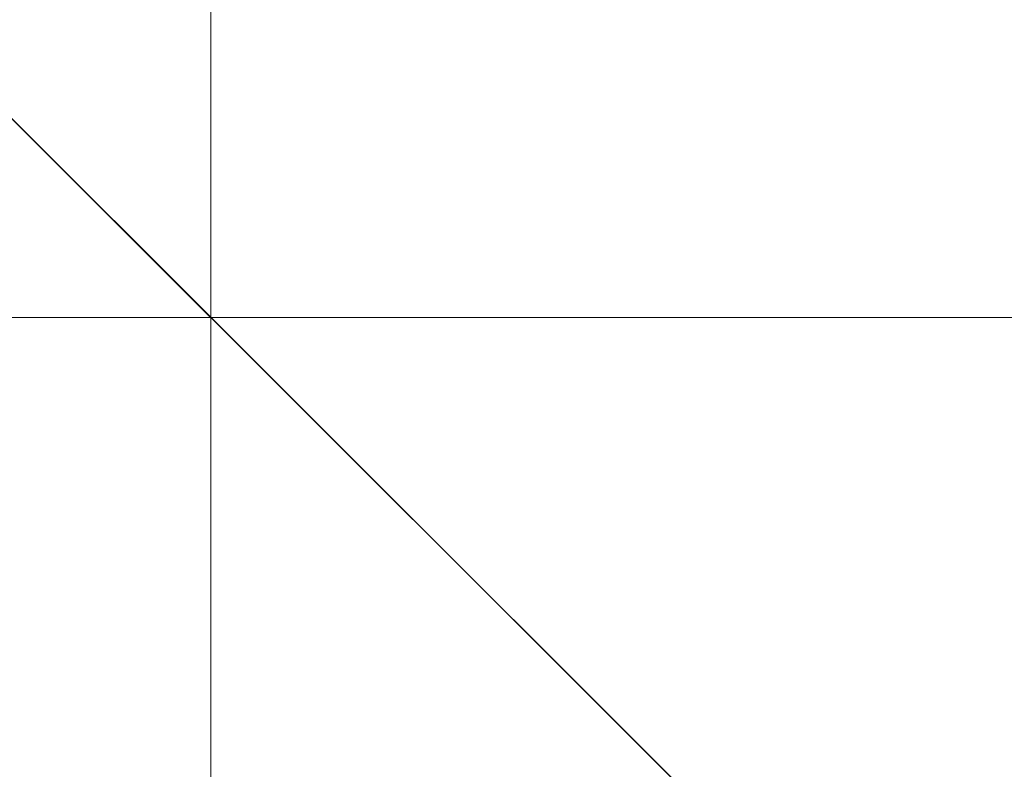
# Model space of a CAD drawing. Header units: millimetres. Extents: x -2623 to 24971, y -2398 to 10503.
# Tile 248 of 256: x 1554 to 1798, y 638 to 824. Entities that reach past the tile are written whole.
import ezdxf

# ---------------------------------------------------------------- set-up
doc = ezdxf.new("R2010")
doc.units = ezdxf.units.MM
for name, color, linetype, lineweight in [('Top Dimensions', 4, 'Continuous', 5), ('Top Dimensions @ 0.01', 4, 'Continuous', 5), ('Top Dimensions @ 0.1', 4, 'Continuous', 5), ('Top Dimensions @ 0.125', 4, 'Continuous', 5), ('Top Dimensions @ 0.25', 4, 'Continuous', 5), ('Top Dimensions @ 0.5', 4, 'Continuous', 5), ('Top Dimensions @ 1 (1)', 4, 'Continuous', 5), ('Top Dimensions @ 1 (2)', 4, 'Continuous', 5), ('Top Dimensions @ 10', 4, 'Continuous', 5), ('Top Dimensions @ 100', 4, 'Continuous', 5), ('Top Dimensions @ 12', 4, 'Continuous', 5), ('Top Dimensions @ 128', 4, 'Continuous', 5), ('Top Dimensions @ 1536', 4, 'Continuous', 5), ('Top Dimensions @ 16 (1)', 4, 'Continuous', 5), ('Top Dimensions @ 16 (2)', 4, 'Continuous', 5), ('Top Dimensions @ 192', 4, 'Continuous', 5), ('Top Dimensions @ 2 (1)', 4, 'Continuous', 5), ('Top Dimensions @ 2 (2)', 4, 'Continuous', 5), ('Top Dimensions @ 20', 4, 'Continuous', 5), ('Top Dimensions @ 24', 4, 'Continuous', 5), ('Top Dimensions @ 30', 4, 'Continuous', 5), ('Top Dimensions @ 32', 4, 'Continuous', 5), ('Top Dimensions @ 384', 4, 'Continuous', 5), ('Top Dimensions @ 4 (1)', 4, 'Continuous', 5), ('Top Dimensions @ 4 (2)', 4, 'Continuous', 5), ('Top Dimensions @ 40', 4, 'Continuous', 5), ('Top Dimensions @ 48', 4, 'Continuous', 5), ('Top Dimensions @ 5', 4, 'Continuous', 5), ('Top Dimensions @ 50', 4, 'Continuous', 5), ('Top Dimensions @ 64', 4, 'Continuous', 5), ('Top Dimensions @ 768', 4, 'Continuous', 5), ('Top Dimensions @ 8 (1)', 4, 'Continuous', 5), ('Top Dimensions @ 8 (2)', 4, 'Continuous', 5), ('Top Dimensions @ 96', 4, 'Continuous', 5)]:
    doc.layers.add(name, color=color, linetype=linetype, lineweight=lineweight)
doc.styles.add('Arial-1.500', font='txt', dxfattribs={"height": 1.5})
doc.dimstyles.new('Dim-Style 4', dxfattribs={"dimtxt": 0.18, "dimasz": 1, "dimexe": 0.5, "dimexo": 0, "dimgap": 1, "dimtad": 1, "dimdec": 0, "dimzin": 0, "dimdsep": 46, "dimtxsty": 'Arial-1.500', "dimblk": 'OBLIQUE', "dimcen": 0.09, "dimclrd": 4, "dimclre": 4, "dimclrt": 4, "dimadec": 0, "dimazin": 0, "dimtfac": 1, "dimtdec": 4, "dimtmove": 0, "dimatfit": 1, "dimfxl": 1, "dimfxlon": 1, "dimtolj": 1, "dimtzin": 0, "dimlwd": 5, "dimlwe": 5, "dimarcsym": 0})

# ---------------------------------------------------------------- blocks, each defined once
blk = doc.blocks.new('_Oblique')
at = {"color": 0, "linetype": 'ByBlock', "lineweight": -2}
blk.add_line((-0.5, -0.5), (0.5, 0.5), dxfattribs=at)
blk = doc.blocks.new('*D101')
at = {"layer": 'Defpoints', "color": 0}
for p in [(1500, 750), (1601.2, 750), (1500, 0)]:
    blk.add_point(p, dxfattribs=at)
at = {"layer": 'Top Dimensions', "color": 4, "linetype": 'Continuous', "lineweight": 5}
for p, q in [((1600.2, 750), (1601.7, 750)), ((1601.2, 0), (1601.2, 750)), ((1600.2, 0), (1601.7, 0))]:
    blk.add_line(p, q, dxfattribs=at)
at = {"layer": 'Top Dimensions', "color": 4, "lineweight": 5}
for p, rotation in [((1601.2, 750), 90), ((1601.2, 0), 270)]:
    blk.add_blockref('_Oblique', p, dxfattribs=dict(at, rotation=rotation))
at = {"layer": 'Top Dimensions', "color": 4, "insert": (1599.43, 375), "char_height": 1.5, "attachment_point": 5, "rotation": 90, "style": 'Arial-1.500'}
blk.add_mtext('\\A1;750', dxfattribs=at)
blk = doc.blocks.new('*D102')
at = {"layer": 'Defpoints', "color": 0}
for p in [(1500, 750), (1601.2, 750), (1500, 0)]:
    blk.add_point(p, dxfattribs=at)
at = {"layer": 'Top Dimensions', "color": 4, "linetype": 'Continuous', "lineweight": 5}
for p, q in [((1589.2, 750), (1607.2, 750)), ((1601.2, 0), (1601.2, 750)), ((1589.2, 0), (1607.2, 0))]:
    blk.add_line(p, q, dxfattribs=at)
at = {"layer": 'Top Dimensions', "color": 4, "lineweight": 5, "xscale": 12, "yscale": 12, "zscale": 12}
for p, rotation in [((1601.2, 750), 90), ((1601.2, 0), 270)]:
    blk.add_blockref('_Oblique', p, dxfattribs=dict(at, rotation=rotation))
at = {"layer": 'Top Dimensions', "color": 4, "insert": (1580.01, 375), "char_height": 18, "attachment_point": 5, "rotation": 90, "style": 'Arial-1.500'}
blk.add_mtext('\\A1;750', dxfattribs=at)
blk = doc.blocks.new('*D103')
at = {"layer": 'Defpoints', "color": 0}
for p in [(1500, 750), (1601.2, 750), (1500, 0)]:
    blk.add_point(p, dxfattribs=at)
at = {"layer": 'Top Dimensions', "color": 4, "linetype": 'Continuous', "lineweight": 5}
for p, q in [((1600.2, 750), (1601.7, 750)), ((1601.2, 0), (1601.2, 750)), ((1600.2, 0), (1601.7, 0))]:
    blk.add_line(p, q, dxfattribs=at)
at = {"layer": 'Top Dimensions', "color": 4, "lineweight": 5}
for p, rotation in [((1601.2, 750), 90), ((1601.2, 0), 270)]:
    blk.add_blockref('_Oblique', p, dxfattribs=dict(at, rotation=rotation))
at = {"layer": 'Top Dimensions', "color": 4, "insert": (1599.43, 375), "char_height": 1.5, "attachment_point": 5, "rotation": 90, "style": 'Arial-1.500'}
blk.add_mtext('\\A1;750', dxfattribs=at)
blk = doc.blocks.new('*D104')
at = {"layer": 'Defpoints', "color": 0}
for p in [(1500, 750), (1601.2, 750), (1500, 0)]:
    blk.add_point(p, dxfattribs=at)
at = {"layer": 'Top Dimensions', "color": 4, "linetype": 'Continuous', "lineweight": 5}
for p, q in [((1593.2, 750), (1605.2, 750)), ((1601.2, 0), (1601.2, 750)), ((1593.2, 0), (1605.2, 0))]:
    blk.add_line(p, q, dxfattribs=at)
at = {"layer": 'Top Dimensions', "color": 4, "lineweight": 5, "xscale": 8, "yscale": 8, "zscale": 8}
for p, rotation in [((1601.2, 750), 90), ((1601.2, 0), 270)]:
    blk.add_blockref('_Oblique', p, dxfattribs=dict(at, rotation=rotation))
at = {"layer": 'Top Dimensions', "color": 4, "insert": (1587.07, 375), "char_height": 12, "attachment_point": 5, "rotation": 90, "style": 'Arial-1.500'}
blk.add_mtext('\\A1;750', dxfattribs=at)
blk = doc.blocks.new('*D105')
at = {"layer": 'Defpoints', "color": 0}
for p in [(1500, 750), (1601.2, 750), (1500, 0)]:
    blk.add_point(p, dxfattribs=at)
at = {"layer": 'Top Dimensions', "color": 4, "linetype": 'Continuous', "lineweight": 5}
for p, q in [((1601.2, 750), (1601.2, 10415.28)), ((1500, 750), (2369.2, 750)), ((1601.2, 0), (1601.2, 750)), ((1500, 0), (2369.2, 0)), ((1601.2, 0), (1601.2, -1536))]:
    blk.add_line(p, q, dxfattribs=at)
at = {"layer": 'Top Dimensions', "color": 4, "lineweight": 5, "xscale": 1536, "yscale": 1536, "zscale": 1536}
for p, rotation in [((1601.2, 750), 270), ((1601.2, 0), 90)]:
    blk.add_blockref('_Oblique', p, dxfattribs=dict(at, rotation=rotation))
at = {"layer": 'Top Dimensions', "color": 4, "insert": (-1110.99, 7886.64), "char_height": 2304, "attachment_point": 5, "rotation": 90, "style": 'Arial-1.500'}
blk.add_mtext('\\A1;750', dxfattribs=at)
blk = doc.blocks.new('*D106')
at = {"layer": 'Defpoints', "color": 0}
for p in [(1500, 750), (1601.2, 750), (1500, 0)]:
    blk.add_point(p, dxfattribs=at)
at = {"layer": 'Top Dimensions', "color": 4, "linetype": 'Continuous', "lineweight": 5}
for p, q in [((1601.2, 750), (1601.2, 1958.16)), ((1500, 750), (1697.2, 750)), ((1601.2, 0), (1601.2, 750)), ((1500, 0), (1697.2, 0)), ((1601.2, 0), (1601.2, -192))]:
    blk.add_line(p, q, dxfattribs=at)
at = {"layer": 'Top Dimensions', "color": 4, "lineweight": 5, "xscale": 192, "yscale": 192, "zscale": 192}
for p, rotation in [((1601.2, 750), 270), ((1601.2, 0), 90)]:
    blk.add_blockref('_Oblique', p, dxfattribs=dict(at, rotation=rotation))
at = {"layer": 'Top Dimensions', "color": 4, "insert": (1262.18, 1642.08), "char_height": 288, "attachment_point": 5, "rotation": 90, "style": 'Arial-1.500'}
blk.add_mtext('\\A1;750', dxfattribs=at)
blk = doc.blocks.new('*D107')
at = {"layer": 'Defpoints', "color": 0}
for p in [(1500, 750), (1601.2, 750), (1500, 0)]:
    blk.add_point(p, dxfattribs=at)
at = {"layer": 'Top Dimensions', "color": 4, "linetype": 'Continuous', "lineweight": 5}
for p, q in [((1577.2, 750), (1613.2, 750)), ((1601.2, 0), (1601.2, 750)), ((1577.2, 0), (1613.2, 0))]:
    blk.add_line(p, q, dxfattribs=at)
at = {"layer": 'Top Dimensions', "color": 4, "lineweight": 5, "xscale": 24, "yscale": 24, "zscale": 24}
for p, rotation in [((1601.2, 750), 90), ((1601.2, 0), 270)]:
    blk.add_blockref('_Oblique', p, dxfattribs=dict(at, rotation=rotation))
at = {"layer": 'Top Dimensions', "color": 4, "insert": (1558.82, 375), "char_height": 36, "attachment_point": 5, "rotation": 90, "style": 'Arial-1.500'}
blk.add_mtext('\\A1;750', dxfattribs=at)
blk = doc.blocks.new('*D108')
at = {"layer": 'Defpoints', "color": 0}
for p in [(1500, 750), (1601.2, 750), (1500, 0)]:
    blk.add_point(p, dxfattribs=at)
at = {"layer": 'Top Dimensions', "color": 4, "linetype": 'Continuous', "lineweight": 5}
for p, q in [((1601.2, 750), (1601.2, 3166.32)), ((1500, 750), (1793.2, 750)), ((1601.2, 0), (1601.2, 750)), ((1500, 0), (1793.2, 0)), ((1601.2, 0), (1601.2, -384))]:
    blk.add_line(p, q, dxfattribs=at)
at = {"layer": 'Top Dimensions', "color": 4, "lineweight": 5, "xscale": 384, "yscale": 384, "zscale": 384}
for p, rotation in [((1601.2, 750), 270), ((1601.2, 0), 90)]:
    blk.add_blockref('_Oblique', p, dxfattribs=dict(at, rotation=rotation))
at = {"layer": 'Top Dimensions', "color": 4, "insert": (923.15, 2534.16), "char_height": 576, "attachment_point": 5, "rotation": 90, "style": 'Arial-1.500'}
blk.add_mtext('\\A1;750', dxfattribs=at)
blk = doc.blocks.new('*D109')
at = {"layer": 'Defpoints', "color": 0}
for p in [(1500, 750), (1601.2, 750), (1500, 0)]:
    blk.add_point(p, dxfattribs=at)
at = {"layer": 'Top Dimensions', "color": 4, "linetype": 'Continuous', "lineweight": 5}
for p, q in [((1553.2, 750), (1625.2, 750)), ((1601.2, 0), (1601.2, 750)), ((1553.2, 0), (1625.2, 0))]:
    blk.add_line(p, q, dxfattribs=at)
at = {"layer": 'Top Dimensions', "color": 4, "lineweight": 5, "xscale": 48, "yscale": 48, "zscale": 48}
for p, rotation in [((1601.2, 750), 90), ((1601.2, 0), 270)]:
    blk.add_blockref('_Oblique', p, dxfattribs=dict(at, rotation=rotation))
at = {"layer": 'Top Dimensions', "color": 4, "insert": (1516.44, 375), "char_height": 72, "attachment_point": 5, "rotation": 90, "style": 'Arial-1.500'}
blk.add_mtext('\\A1;750', dxfattribs=at)
blk = doc.blocks.new('*D110')
at = {"layer": 'Defpoints', "color": 0}
for p in [(1500, 750), (1601.2, 750), (1500, 0)]:
    blk.add_point(p, dxfattribs=at)
at = {"layer": 'Top Dimensions', "color": 4, "linetype": 'Continuous', "lineweight": 5}
for p, q in [((1601.2, 750), (1601.2, 5582.64)), ((1500, 750), (1985.2, 750)), ((1601.2, 0), (1601.2, 750)), ((1500, 0), (1985.2, 0)), ((1601.2, 0), (1601.2, -768))]:
    blk.add_line(p, q, dxfattribs=at)
at = {"layer": 'Top Dimensions', "color": 4, "lineweight": 5, "xscale": 768, "yscale": 768, "zscale": 768}
for p, rotation in [((1601.2, 750), 270), ((1601.2, 0), 90)]:
    blk.add_blockref('_Oblique', p, dxfattribs=dict(at, rotation=rotation))
at = {"layer": 'Top Dimensions', "color": 4, "insert": (245.1, 4318.32), "char_height": 1152, "attachment_point": 5, "rotation": 90, "style": 'Arial-1.500'}
blk.add_mtext('\\A1;750', dxfattribs=at)
blk = doc.blocks.new('*D111')
at = {"layer": 'Defpoints', "color": 0}
for p in [(1500, 750), (1601.2, 750), (1500, 0)]:
    blk.add_point(p, dxfattribs=at)
at = {"layer": 'Top Dimensions', "color": 4, "linetype": 'Continuous', "lineweight": 5}
for p, q in [((1505.2, 750), (1649.2, 750)), ((1601.2, 0), (1601.2, 750)), ((1505.2, 0), (1649.2, 0))]:
    blk.add_line(p, q, dxfattribs=at)
at = {"layer": 'Top Dimensions', "color": 4, "lineweight": 5, "xscale": 96, "yscale": 96, "zscale": 96}
for p, rotation in [((1601.2, 750), 90), ((1601.2, 0), 270)]:
    blk.add_blockref('_Oblique', p, dxfattribs=dict(at, rotation=rotation))
at = {"layer": 'Top Dimensions', "color": 4, "insert": (1431.69, 375), "char_height": 144, "attachment_point": 5, "rotation": 90, "style": 'Arial-1.500'}
blk.add_mtext('\\A1;750', dxfattribs=at)
blk = doc.blocks.new('*D112')
at = {"layer": 'Defpoints', "color": 0}
for p in [(1500, 750), (1601.2, 750), (1500, 0)]:
    blk.add_point(p, dxfattribs=at)
at = {"layer": 'Top Dimensions', "color": 4, "linetype": 'Continuous', "lineweight": 5}
for p, q in [((1601.19, 750), (1601.2, 750)), ((1601.2, 0), (1601.2, 750)), ((1601.19, 0), (1601.2, 0))]:
    blk.add_line(p, q, dxfattribs=at)
at = {"layer": 'Top Dimensions', "color": 4, "lineweight": 5, "xscale": 0.01, "yscale": 0.01, "zscale": 0.01}
for p, rotation in [((1601.2, 750), 90), ((1601.2, 0), 270)]:
    blk.add_blockref('_Oblique', p, dxfattribs=dict(at, rotation=rotation))
at = {"layer": 'Top Dimensions', "color": 4, "insert": (1601.18, 375), "char_height": 0.015, "attachment_point": 5, "rotation": 90, "style": 'Arial-1.500'}
blk.add_mtext('\\A1;750', dxfattribs=at)
blk = doc.blocks.new('*D113')
at = {"layer": 'Defpoints', "color": 0}
for p in [(1500, 750), (1601.2, 750), (1500, 0)]:
    blk.add_point(p, dxfattribs=at)
at = {"layer": 'Top Dimensions', "color": 4, "linetype": 'Continuous', "lineweight": 5}
for p, q in [((1601.1, 750), (1601.25, 750)), ((1601.2, 0), (1601.2, 750)), ((1601.1, 0), (1601.25, 0))]:
    blk.add_line(p, q, dxfattribs=at)
at = {"layer": 'Top Dimensions', "color": 4, "lineweight": 5, "xscale": 0.1, "yscale": 0.1, "zscale": 0.1}
for p, rotation in [((1601.2, 750), 90), ((1601.2, 0), 270)]:
    blk.add_blockref('_Oblique', p, dxfattribs=dict(at, rotation=rotation))
at = {"layer": 'Top Dimensions', "color": 4, "insert": (1601.02, 375), "char_height": 0.15, "attachment_point": 5, "rotation": 90, "style": 'Arial-1.500'}
blk.add_mtext('\\A1;750', dxfattribs=at)
blk = doc.blocks.new('*D114')
at = {"layer": 'Defpoints', "color": 0}
for p in [(1500, 750), (1601.2, 750), (1500, 0)]:
    blk.add_point(p, dxfattribs=at)
at = {"layer": 'Top Dimensions', "color": 4, "linetype": 'Continuous', "lineweight": 5}
for p, q in [((1591.2, 750), (1606.2, 750)), ((1601.2, 0), (1601.2, 750)), ((1591.2, 0), (1606.2, 0))]:
    blk.add_line(p, q, dxfattribs=at)
at = {"layer": 'Top Dimensions', "color": 4, "lineweight": 5, "xscale": 10, "yscale": 10, "zscale": 10}
for p, rotation in [((1601.2, 750), 90), ((1601.2, 0), 270)]:
    blk.add_blockref('_Oblique', p, dxfattribs=dict(at, rotation=rotation))
at = {"layer": 'Top Dimensions', "color": 4, "insert": (1583.54, 375), "char_height": 15, "attachment_point": 5, "rotation": 90, "style": 'Arial-1.500'}
blk.add_mtext('\\A1;750', dxfattribs=at)
blk = doc.blocks.new('*D115')
at = {"layer": 'Defpoints', "color": 0}
for p in [(1500, 750), (1601.2, 750), (1500, 0)]:
    blk.add_point(p, dxfattribs=at)
at = {"layer": 'Top Dimensions', "color": 4, "linetype": 'Continuous', "lineweight": 5}
for p, q in [((1501.2, 750), (1651.2, 750)), ((1601.2, 0), (1601.2, 750)), ((1501.2, 0), (1651.2, 0))]:
    blk.add_line(p, q, dxfattribs=at)
at = {"layer": 'Top Dimensions', "color": 4, "lineweight": 5, "xscale": 100, "yscale": 100, "zscale": 100}
for p, rotation in [((1601.2, 750), 90), ((1601.2, 0), 270)]:
    blk.add_blockref('_Oblique', p, dxfattribs=dict(at, rotation=rotation))
at = {"layer": 'Top Dimensions', "color": 4, "insert": (1424.62, 375), "char_height": 150, "attachment_point": 5, "rotation": 90, "style": 'Arial-1.500'}
blk.add_mtext('\\A1;750', dxfattribs=at)
blk = doc.blocks.new('*D116')
at = {"layer": 'Defpoints', "color": 0}
for p in [(1500, 750), (1601.2, 750), (1500, 0)]:
    blk.add_point(p, dxfattribs=at)
at = {"layer": 'Top Dimensions', "color": 4, "linetype": 'Continuous', "lineweight": 5}
for p, q in [((1585.2, 750), (1609.2, 750)), ((1601.2, 0), (1601.2, 750)), ((1585.2, 0), (1609.2, 0))]:
    blk.add_line(p, q, dxfattribs=at)
at = {"layer": 'Top Dimensions', "color": 4, "lineweight": 5, "xscale": 16, "yscale": 16, "zscale": 16}
for p, rotation in [((1601.2, 750), 90), ((1601.2, 0), 270)]:
    blk.add_blockref('_Oblique', p, dxfattribs=dict(at, rotation=rotation))
at = {"layer": 'Top Dimensions', "color": 4, "insert": (1572.95, 375), "char_height": 24, "attachment_point": 5, "rotation": 90, "style": 'Arial-1.500'}
blk.add_mtext('\\A1;750', dxfattribs=at)
blk = doc.blocks.new('*D117')
at = {"layer": 'Defpoints', "color": 0}
for p in [(1500, 750), (1601.2, 750), (1500, 0)]:
    blk.add_point(p, dxfattribs=at)
at = {"layer": 'Top Dimensions', "color": 4, "linetype": 'Continuous', "lineweight": 5}
for p, q in [((1599.2, 750), (1602.2, 750)), ((1601.2, 0), (1601.2, 750)), ((1599.2, 0), (1602.2, 0))]:
    blk.add_line(p, q, dxfattribs=at)
at = {"layer": 'Top Dimensions', "color": 4, "lineweight": 5, "xscale": 2, "yscale": 2, "zscale": 2}
for p, rotation in [((1601.2, 750), 90), ((1601.2, 0), 270)]:
    blk.add_blockref('_Oblique', p, dxfattribs=dict(at, rotation=rotation))
at = {"layer": 'Top Dimensions', "color": 4, "insert": (1597.67, 375), "char_height": 3, "attachment_point": 5, "rotation": 90, "style": 'Arial-1.500'}
blk.add_mtext('\\A1;750', dxfattribs=at)
blk = doc.blocks.new('*D118')
at = {"layer": 'Defpoints', "color": 0}
for p in [(1500, 750), (1601.2, 750), (1500, 0)]:
    blk.add_point(p, dxfattribs=at)
at = {"layer": 'Top Dimensions', "color": 4, "linetype": 'Continuous', "lineweight": 5}
for p, q in [((1581.2, 750), (1611.2, 750)), ((1601.2, 0), (1601.2, 750)), ((1581.2, 0), (1611.2, 0))]:
    blk.add_line(p, q, dxfattribs=at)
at = {"layer": 'Top Dimensions', "color": 4, "lineweight": 5, "xscale": 20, "yscale": 20, "zscale": 20}
for p, rotation in [((1601.2, 750), 90), ((1601.2, 0), 270)]:
    blk.add_blockref('_Oblique', p, dxfattribs=dict(at, rotation=rotation))
at = {"layer": 'Top Dimensions', "color": 4, "insert": (1565.88, 375), "char_height": 30, "attachment_point": 5, "rotation": 90, "style": 'Arial-1.500'}
blk.add_mtext('\\A1;750', dxfattribs=at)
blk = doc.blocks.new('*D119')
at = {"layer": 'Defpoints', "color": 0}
for p in [(1500, 750), (1601.2, 750), (1500, 0)]:
    blk.add_point(p, dxfattribs=at)
at = {"layer": 'Top Dimensions', "color": 4, "linetype": 'Continuous', "lineweight": 5}
for p, q in [((1571.2, 750), (1616.2, 750)), ((1601.2, 0), (1601.2, 750)), ((1571.2, 0), (1616.2, 0))]:
    blk.add_line(p, q, dxfattribs=at)
at = {"layer": 'Top Dimensions', "color": 4, "lineweight": 5, "xscale": 30, "yscale": 30, "zscale": 30}
for p, rotation in [((1601.2, 750), 90), ((1601.2, 0), 270)]:
    blk.add_blockref('_Oblique', p, dxfattribs=dict(at, rotation=rotation))
at = {"layer": 'Top Dimensions', "color": 4, "insert": (1548.23, 375), "char_height": 45, "attachment_point": 5, "rotation": 90, "style": 'Arial-1.500'}
blk.add_mtext('\\A1;750', dxfattribs=at)
blk = doc.blocks.new('*D120')
at = {"layer": 'Defpoints', "color": 0}
for p in [(1500, 750), (1601.2, 750), (1500, 0)]:
    blk.add_point(p, dxfattribs=at)
at = {"layer": 'Top Dimensions', "color": 4, "linetype": 'Continuous', "lineweight": 5}
for p, q in [((1597.2, 750), (1603.2, 750)), ((1601.2, 0), (1601.2, 750)), ((1597.2, 0), (1603.2, 0))]:
    blk.add_line(p, q, dxfattribs=at)
at = {"layer": 'Top Dimensions', "color": 4, "lineweight": 5, "xscale": 4, "yscale": 4, "zscale": 4}
for p, rotation in [((1601.2, 750), 90), ((1601.2, 0), 270)]:
    blk.add_blockref('_Oblique', p, dxfattribs=dict(at, rotation=rotation))
at = {"layer": 'Top Dimensions', "color": 4, "insert": (1594.14, 375), "char_height": 6, "attachment_point": 5, "rotation": 90, "style": 'Arial-1.500'}
blk.add_mtext('\\A1;750', dxfattribs=at)
blk = doc.blocks.new('*D121')
at = {"layer": 'Defpoints', "color": 0}
for p in [(1500, 750), (1601.2, 750), (1500, 0)]:
    blk.add_point(p, dxfattribs=at)
at = {"layer": 'Top Dimensions', "color": 4, "linetype": 'Continuous', "lineweight": 5}
for p, q in [((1561.2, 750), (1621.2, 750)), ((1601.2, 0), (1601.2, 750)), ((1561.2, 0), (1621.2, 0))]:
    blk.add_line(p, q, dxfattribs=at)
at = {"layer": 'Top Dimensions', "color": 4, "lineweight": 5, "xscale": 40, "yscale": 40, "zscale": 40}
for p, rotation in [((1601.2, 750), 90), ((1601.2, 0), 270)]:
    blk.add_blockref('_Oblique', p, dxfattribs=dict(at, rotation=rotation))
at = {"layer": 'Top Dimensions', "color": 4, "insert": (1530.57, 375), "char_height": 60, "attachment_point": 5, "rotation": 90, "style": 'Arial-1.500'}
blk.add_mtext('\\A1;750', dxfattribs=at)
blk = doc.blocks.new('*D122')
at = {"layer": 'Defpoints', "color": 0}
for p in [(1500, 750), (1601.2, 750), (1500, 0)]:
    blk.add_point(p, dxfattribs=at)
at = {"layer": 'Top Dimensions', "color": 4, "linetype": 'Continuous', "lineweight": 5}
for p, q in [((1596.2, 750), (1603.7, 750)), ((1601.2, 0), (1601.2, 750)), ((1596.2, 0), (1603.7, 0))]:
    blk.add_line(p, q, dxfattribs=at)
at = {"layer": 'Top Dimensions', "color": 4, "lineweight": 5, "xscale": 5, "yscale": 5, "zscale": 5}
for p, rotation in [((1601.2, 750), 90), ((1601.2, 0), 270)]:
    blk.add_blockref('_Oblique', p, dxfattribs=dict(at, rotation=rotation))
at = {"layer": 'Top Dimensions', "color": 4, "insert": (1592.37, 375), "char_height": 7.5, "attachment_point": 5, "rotation": 90, "style": 'Arial-1.500'}
blk.add_mtext('\\A1;750', dxfattribs=at)
blk = doc.blocks.new('*D123')
at = {"layer": 'Defpoints', "color": 0}
for p in [(1500, 750), (1601.2, 750), (1500, 0)]:
    blk.add_point(p, dxfattribs=at)
at = {"layer": 'Top Dimensions', "color": 4, "linetype": 'Continuous', "lineweight": 5}
for p, q in [((1551.2, 750), (1626.2, 750)), ((1601.2, 0), (1601.2, 750)), ((1551.2, 0), (1626.2, 0))]:
    blk.add_line(p, q, dxfattribs=at)
at = {"layer": 'Top Dimensions', "color": 4, "lineweight": 5, "xscale": 50, "yscale": 50, "zscale": 50}
for p, rotation in [((1601.2, 750), 90), ((1601.2, 0), 270)]:
    blk.add_blockref('_Oblique', p, dxfattribs=dict(at, rotation=rotation))
at = {"layer": 'Top Dimensions', "color": 4, "insert": (1512.91, 375), "char_height": 75, "attachment_point": 5, "rotation": 90, "style": 'Arial-1.500'}
blk.add_mtext('\\A1;750', dxfattribs=at)
blk = doc.blocks.new('*D124')
at = {"layer": 'Defpoints', "color": 0}
for p in [(1500, 750), (1601.2, 750), (1500, 0)]:
    blk.add_point(p, dxfattribs=at)
at = {"layer": 'Top Dimensions', "color": 4, "linetype": 'Continuous', "lineweight": 5}
for p, q in [((1593.2, 750), (1605.2, 750)), ((1601.2, 0), (1601.2, 750)), ((1593.2, 0), (1605.2, 0))]:
    blk.add_line(p, q, dxfattribs=at)
at = {"layer": 'Top Dimensions', "color": 4, "lineweight": 5, "xscale": 8, "yscale": 8, "zscale": 8}
for p, rotation in [((1601.2, 750), 90), ((1601.2, 0), 270)]:
    blk.add_blockref('_Oblique', p, dxfattribs=dict(at, rotation=rotation))
at = {"layer": 'Top Dimensions', "color": 4, "insert": (1587.07, 375), "char_height": 12, "attachment_point": 5, "rotation": 90, "style": 'Arial-1.500'}
blk.add_mtext('\\A1;750', dxfattribs=at)
blk = doc.blocks.new('*D125')
at = {"layer": 'Defpoints', "color": 0}
for p in [(1500, 750), (1601.2, 750), (1500, 0)]:
    blk.add_point(p, dxfattribs=at)
at = {"layer": 'Top Dimensions', "color": 4, "linetype": 'Continuous', "lineweight": 5}
for p, q in [((1600.7, 750), (1601.45, 750)), ((1601.2, 0), (1601.2, 750)), ((1600.7, 0), (1601.45, 0))]:
    blk.add_line(p, q, dxfattribs=at)
at = {"layer": 'Top Dimensions', "color": 4, "lineweight": 5, "xscale": 0.5, "yscale": 0.5, "zscale": 0.5}
for p, rotation in [((1601.2, 750), 90), ((1601.2, 0), 270)]:
    blk.add_blockref('_Oblique', p, dxfattribs=dict(at, rotation=rotation))
at = {"layer": 'Top Dimensions', "color": 4, "insert": (1600.32, 375), "char_height": 0.75, "attachment_point": 5, "rotation": 90, "style": 'Arial-1.500'}
blk.add_mtext('\\A1;750', dxfattribs=at)
blk = doc.blocks.new('*D126')
at = {"layer": 'Defpoints', "color": 0}
for p in [(1500, 750), (1601.2, 750), (1500, 0)]:
    blk.add_point(p, dxfattribs=at)
at = {"layer": 'Top Dimensions', "color": 4, "linetype": 'Continuous', "lineweight": 5}
for p, q in [((1597.2, 750), (1603.2, 750)), ((1601.2, 0), (1601.2, 750)), ((1597.2, 0), (1603.2, 0))]:
    blk.add_line(p, q, dxfattribs=at)
at = {"layer": 'Top Dimensions', "color": 4, "lineweight": 5, "xscale": 4, "yscale": 4, "zscale": 4}
for p, rotation in [((1601.2, 750), 90), ((1601.2, 0), 270)]:
    blk.add_blockref('_Oblique', p, dxfattribs=dict(at, rotation=rotation))
at = {"layer": 'Top Dimensions', "color": 4, "insert": (1594.14, 375), "char_height": 6, "attachment_point": 5, "rotation": 90, "style": 'Arial-1.500'}
blk.add_mtext('\\A1;750', dxfattribs=at)
blk = doc.blocks.new('*D127')
at = {"layer": 'Defpoints', "color": 0}
for p in [(1500, 750), (1601.2, 750), (1500, 0)]:
    blk.add_point(p, dxfattribs=at)
at = {"layer": 'Top Dimensions', "color": 4, "linetype": 'Continuous', "lineweight": 5}
for p, q in [((1537.2, 750), (1633.2, 750)), ((1601.2, 0), (1601.2, 750)), ((1537.2, 0), (1633.2, 0))]:
    blk.add_line(p, q, dxfattribs=at)
at = {"layer": 'Top Dimensions', "color": 4, "lineweight": 5, "xscale": 64, "yscale": 64, "zscale": 64}
for p, rotation in [((1601.2, 750), 90), ((1601.2, 0), 270)]:
    blk.add_blockref('_Oblique', p, dxfattribs=dict(at, rotation=rotation))
at = {"layer": 'Top Dimensions', "color": 4, "insert": (1488.19, 375), "char_height": 96, "attachment_point": 5, "rotation": 90, "style": 'Arial-1.500'}
blk.add_mtext('\\A1;750', dxfattribs=at)
blk = doc.blocks.new('*D128')
at = {"layer": 'Defpoints', "color": 0}
for p in [(1500, 750), (1601.2, 750), (1500, 0)]:
    blk.add_point(p, dxfattribs=at)
at = {"layer": 'Top Dimensions', "color": 4, "linetype": 'Continuous', "lineweight": 5}
for p, q in [((1500, 750), (1665.2, 750)), ((1601.2, 0), (1601.2, 750)), ((1500, 0), (1665.2, 0))]:
    blk.add_line(p, q, dxfattribs=at)
at = {"layer": 'Top Dimensions', "color": 4, "lineweight": 5, "xscale": 128, "yscale": 128, "zscale": 128}
for p, rotation in [((1601.2, 750), 90), ((1601.2, 0), 270)]:
    blk.add_blockref('_Oblique', p, dxfattribs=dict(at, rotation=rotation))
at = {"layer": 'Top Dimensions', "color": 4, "insert": (1375.18, 375), "char_height": 192, "attachment_point": 5, "rotation": 90, "style": 'Arial-1.500'}
blk.add_mtext('\\A1;750', dxfattribs=at)
blk = doc.blocks.new('*D129')
at = {"layer": 'Defpoints', "color": 0}
for p in [(1500, 750), (1601.2, 750), (1500, 0)]:
    blk.add_point(p, dxfattribs=at)
at = {"layer": 'Top Dimensions', "color": 4, "linetype": 'Continuous', "lineweight": 5}
for p, q in [((1585.2, 750), (1609.2, 750)), ((1601.2, 0), (1601.2, 750)), ((1585.2, 0), (1609.2, 0))]:
    blk.add_line(p, q, dxfattribs=at)
at = {"layer": 'Top Dimensions', "color": 4, "lineweight": 5, "xscale": 16, "yscale": 16, "zscale": 16}
for p, rotation in [((1601.2, 750), 90), ((1601.2, 0), 270)]:
    blk.add_blockref('_Oblique', p, dxfattribs=dict(at, rotation=rotation))
at = {"layer": 'Top Dimensions', "color": 4, "insert": (1572.95, 375), "char_height": 24, "attachment_point": 5, "rotation": 90, "style": 'Arial-1.500'}
blk.add_mtext('\\A1;750', dxfattribs=at)
blk = doc.blocks.new('*D130')
at = {"layer": 'Defpoints', "color": 0}
for p in [(1500, 750), (1601.2, 750), (1500, 0)]:
    blk.add_point(p, dxfattribs=at)
at = {"layer": 'Top Dimensions', "color": 4, "linetype": 'Continuous', "lineweight": 5}
for p, q in [((1569.2, 750), (1617.2, 750)), ((1601.2, 0), (1601.2, 750)), ((1569.2, 0), (1617.2, 0))]:
    blk.add_line(p, q, dxfattribs=at)
at = {"layer": 'Top Dimensions', "color": 4, "lineweight": 5, "xscale": 32, "yscale": 32, "zscale": 32}
for p, rotation in [((1601.2, 750), 90), ((1601.2, 0), 270)]:
    blk.add_blockref('_Oblique', p, dxfattribs=dict(at, rotation=rotation))
at = {"layer": 'Top Dimensions', "color": 4, "insert": (1544.7, 375), "char_height": 48, "attachment_point": 5, "rotation": 90, "style": 'Arial-1.500'}
blk.add_mtext('\\A1;750', dxfattribs=at)
blk = doc.blocks.new('*D131')
at = {"layer": 'Defpoints', "color": 0}
for p in [(1500, 750), (1601.2, 750), (1500, 0)]:
    blk.add_point(p, dxfattribs=at)
at = {"layer": 'Top Dimensions', "color": 4, "linetype": 'Continuous', "lineweight": 5}
for p, q in [((1600.95, 750), (1601.32, 750)), ((1601.2, 0), (1601.2, 750)), ((1600.95, 0), (1601.32, 0))]:
    blk.add_line(p, q, dxfattribs=at)
at = {"layer": 'Top Dimensions', "color": 4, "lineweight": 5, "xscale": 0.25, "yscale": 0.25, "zscale": 0.25}
for p, rotation in [((1601.2, 750), 90), ((1601.2, 0), 270)]:
    blk.add_blockref('_Oblique', p, dxfattribs=dict(at, rotation=rotation))
at = {"layer": 'Top Dimensions', "color": 4, "insert": (1600.76, 375), "char_height": 0.375, "attachment_point": 5, "rotation": 90, "style": 'Arial-1.500'}
blk.add_mtext('\\A1;750', dxfattribs=at)
blk = doc.blocks.new('*D132')
at = {"layer": 'Defpoints', "color": 0}
for p in [(1500, 750), (1601.2, 750), (1500, 0)]:
    blk.add_point(p, dxfattribs=at)
at = {"layer": 'Top Dimensions', "color": 4, "linetype": 'Continuous', "lineweight": 5}
for p, q in [((1599.2, 750), (1602.2, 750)), ((1601.2, 0), (1601.2, 750)), ((1599.2, 0), (1602.2, 0))]:
    blk.add_line(p, q, dxfattribs=at)
at = {"layer": 'Top Dimensions', "color": 4, "lineweight": 5, "xscale": 2, "yscale": 2, "zscale": 2}
for p, rotation in [((1601.2, 750), 90), ((1601.2, 0), 270)]:
    blk.add_blockref('_Oblique', p, dxfattribs=dict(at, rotation=rotation))
at = {"layer": 'Top Dimensions', "color": 4, "insert": (1597.67, 375), "char_height": 3, "attachment_point": 5, "rotation": 90, "style": 'Arial-1.500'}
blk.add_mtext('\\A1;750', dxfattribs=at)
blk = doc.blocks.new('*D133')
at = {"layer": 'Defpoints', "color": 0}
for p in [(1500, 750), (1601.2, 750), (1500, 0)]:
    blk.add_point(p, dxfattribs=at)
at = {"layer": 'Top Dimensions', "color": 4, "linetype": 'Continuous', "lineweight": 5}
for p, q in [((1601.07, 750), (1601.26, 750)), ((1601.2, 0), (1601.2, 750)), ((1601.07, 0), (1601.26, 0))]:
    blk.add_line(p, q, dxfattribs=at)
at = {"layer": 'Top Dimensions', "color": 4, "lineweight": 5, "xscale": 0.125, "yscale": 0.125, "zscale": 0.125}
for p, rotation in [((1601.2, 750), 90), ((1601.2, 0), 270)]:
    blk.add_blockref('_Oblique', p, dxfattribs=dict(at, rotation=rotation))
at = {"layer": 'Top Dimensions', "color": 4, "insert": (1600.98, 375), "char_height": 0.188, "attachment_point": 5, "rotation": 90, "style": 'Arial-1.500'}
blk.add_mtext('\\A1;750', dxfattribs=at)
blk = doc.blocks.new('*U170')
at = {"layer": 'Top Dimensions @ 0.01'}
dim = blk.add_linear_dim(base=(1601.2, 750), p1=(1500, 0), p2=(1500, 750), angle=90, dimstyle='Dim-Style 4', override={"dimscale": 0.01}, dxfattribs=at)
dim.commit()
dim.dimension.update_dxf_attribs({"geometry": '*D112', "text_midpoint": (1601.18, 375)})
at = {"layer": 'Top Dimensions @ 0.1'}
dim = blk.add_linear_dim(base=(1601.2, 750), p1=(1500, 0), p2=(1500, 750), angle=90, dimstyle='Dim-Style 4', override={"dimscale": 0.1}, dxfattribs=at)
dim.commit()
dim.dimension.update_dxf_attribs({"geometry": '*D113', "text_midpoint": (1601.02, 375)})
at = {"layer": 'Top Dimensions @ 0.125'}
dim = blk.add_linear_dim(base=(1601.2, 750), p1=(1500, 0), p2=(1500, 750), angle=90, dimstyle='Dim-Style 4', override={"dimscale": 0.125}, dxfattribs=at)
dim.commit()
dim.dimension.update_dxf_attribs({"geometry": '*D133', "text_midpoint": (1600.98, 375)})
at = {"layer": 'Top Dimensions @ 0.25'}
dim = blk.add_linear_dim(base=(1601.2, 750), p1=(1500, 0), p2=(1500, 750), angle=90, dimstyle='Dim-Style 4', override={"dimscale": 0.25}, dxfattribs=at)
dim.commit()
dim.dimension.update_dxf_attribs({"geometry": '*D131', "text_midpoint": (1600.76, 375)})
at = {"layer": 'Top Dimensions @ 0.5'}
dim = blk.add_linear_dim(base=(1601.2, 750), p1=(1500, 0), p2=(1500, 750), angle=90, dimstyle='Dim-Style 4', override={"dimscale": 0.5}, dxfattribs=at)
dim.commit()
dim.dimension.update_dxf_attribs({"geometry": '*D125', "text_midpoint": (1600.32, 375)})
at = {"layer": 'Top Dimensions @ 1 (1)'}
dim = blk.add_linear_dim(base=(1601.2, 750), p1=(1500, 0), p2=(1500, 750), angle=90, dimstyle='Dim-Style 4', override={"dimscale": 1}, dxfattribs=at)
dim.commit()
dim.dimension.update_dxf_attribs({"geometry": '*D101', "text_midpoint": (1599.43, 375)})
dim = blk.add_linear_dim(base=(1601.2, 750), p1=(1500, 0), p2=(1500, 750), angle=90, dimstyle='Dim-Style 4', override={"dimscale": 1}, dxfattribs=at)
dim.commit()
dim.dimension.update_dxf_attribs({"geometry": '*D101', "text_midpoint": (1599.43, 375)})
at = {"layer": 'Top Dimensions @ 1 (2)'}
dim = blk.add_linear_dim(base=(1601.2, 750), p1=(1500, 0), p2=(1500, 750), angle=90, dimstyle='Dim-Style 4', override={"dimscale": 1}, dxfattribs=at)
dim.commit()
dim.dimension.update_dxf_attribs({"geometry": '*D103', "text_midpoint": (1599.43, 375)})
at = {"layer": 'Top Dimensions @ 10'}
dim = blk.add_linear_dim(base=(1601.2, 750), p1=(1500, 0), p2=(1500, 750), angle=90, dimstyle='Dim-Style 4', override={"dimscale": 10}, dxfattribs=at)
dim.commit()
dim.dimension.update_dxf_attribs({"geometry": '*D114', "text_midpoint": (1583.54, 375)})
at = {"layer": 'Top Dimensions @ 100'}
dim = blk.add_linear_dim(base=(1601.2, 750), p1=(1500, 0), p2=(1500, 750), angle=90, dimstyle='Dim-Style 4', override={"dimscale": 100}, dxfattribs=at)
dim.commit()
dim.dimension.update_dxf_attribs({"geometry": '*D115', "text_midpoint": (1424.62, 375)})
at = {"layer": 'Top Dimensions @ 12'}
dim = blk.add_linear_dim(base=(1601.2, 750), p1=(1500, 0), p2=(1500, 750), angle=90, dimstyle='Dim-Style 4', override={"dimscale": 12}, dxfattribs=at)
dim.commit()
dim.dimension.update_dxf_attribs({"geometry": '*D102', "text_midpoint": (1580.01, 375)})
at = {"layer": 'Top Dimensions @ 128'}
dim = blk.add_linear_dim(base=(1601.2, 750), p1=(1500, 0), p2=(1500, 750), angle=90, dimstyle='Dim-Style 4', override={"dimscale": 128}, dxfattribs=at)
dim.commit()
dim.dimension.update_dxf_attribs({"geometry": '*D128', "text_midpoint": (1375.18, 375)})
at = {"layer": 'Top Dimensions @ 1536'}
dim = blk.add_linear_dim(base=(1601.2, 750), p1=(1500, 0), p2=(1500, 750), angle=90, dimstyle='Dim-Style 4', override={"dimscale": 1536}, dxfattribs=at)
dim.commit()
dim.dimension.update_dxf_attribs({"geometry": '*D105', "text_midpoint": (-1110.99, 7886.64)})
at = {"layer": 'Top Dimensions @ 16 (1)'}
dim = blk.add_linear_dim(base=(1601.2, 750), p1=(1500, 0), p2=(1500, 750), angle=90, dimstyle='Dim-Style 4', override={"dimscale": 16}, dxfattribs=at)
dim.commit()
dim.dimension.update_dxf_attribs({"geometry": '*D116', "text_midpoint": (1572.95, 375)})
at = {"layer": 'Top Dimensions @ 16 (2)'}
dim = blk.add_linear_dim(base=(1601.2, 750), p1=(1500, 0), p2=(1500, 750), angle=90, dimstyle='Dim-Style 4', override={"dimscale": 16}, dxfattribs=at)
dim.commit()
dim.dimension.update_dxf_attribs({"geometry": '*D129', "text_midpoint": (1572.95, 375)})
at = {"layer": 'Top Dimensions @ 192'}
dim = blk.add_linear_dim(base=(1601.2, 750), p1=(1500, 0), p2=(1500, 750), angle=90, dimstyle='Dim-Style 4', override={"dimscale": 192}, dxfattribs=at)
dim.commit()
dim.dimension.update_dxf_attribs({"geometry": '*D106', "text_midpoint": (1262.18, 1642.08)})
at = {"layer": 'Top Dimensions @ 2 (1)'}
dim = blk.add_linear_dim(base=(1601.2, 750), p1=(1500, 0), p2=(1500, 750), angle=90, dimstyle='Dim-Style 4', override={"dimscale": 2}, dxfattribs=at)
dim.commit()
dim.dimension.update_dxf_attribs({"geometry": '*D117', "text_midpoint": (1597.67, 375)})
at = {"layer": 'Top Dimensions @ 2 (2)'}
dim = blk.add_linear_dim(base=(1601.2, 750), p1=(1500, 0), p2=(1500, 750), angle=90, dimstyle='Dim-Style 4', override={"dimscale": 2}, dxfattribs=at)
dim.commit()
dim.dimension.update_dxf_attribs({"geometry": '*D132', "text_midpoint": (1597.67, 375)})
at = {"layer": 'Top Dimensions @ 20'}
dim = blk.add_linear_dim(base=(1601.2, 750), p1=(1500, 0), p2=(1500, 750), angle=90, dimstyle='Dim-Style 4', override={"dimscale": 20}, dxfattribs=at)
dim.commit()
dim.dimension.update_dxf_attribs({"geometry": '*D118', "text_midpoint": (1565.88, 375)})
at = {"layer": 'Top Dimensions @ 24'}
dim = blk.add_linear_dim(base=(1601.2, 750), p1=(1500, 0), p2=(1500, 750), angle=90, dimstyle='Dim-Style 4', override={"dimscale": 24}, dxfattribs=at)
dim.commit()
dim.dimension.update_dxf_attribs({"geometry": '*D107', "text_midpoint": (1558.82, 375)})
at = {"layer": 'Top Dimensions @ 30'}
dim = blk.add_linear_dim(base=(1601.2, 750), p1=(1500, 0), p2=(1500, 750), angle=90, dimstyle='Dim-Style 4', override={"dimscale": 30}, dxfattribs=at)
dim.commit()
dim.dimension.update_dxf_attribs({"geometry": '*D119', "text_midpoint": (1548.23, 375)})
at = {"layer": 'Top Dimensions @ 32'}
dim = blk.add_linear_dim(base=(1601.2, 750), p1=(1500, 0), p2=(1500, 750), angle=90, dimstyle='Dim-Style 4', override={"dimscale": 32}, dxfattribs=at)
dim.commit()
dim.dimension.update_dxf_attribs({"geometry": '*D130', "text_midpoint": (1544.7, 375)})
at = {"layer": 'Top Dimensions @ 384'}
dim = blk.add_linear_dim(base=(1601.2, 750), p1=(1500, 0), p2=(1500, 750), angle=90, dimstyle='Dim-Style 4', override={"dimscale": 384}, dxfattribs=at)
dim.commit()
dim.dimension.update_dxf_attribs({"geometry": '*D108', "text_midpoint": (923.15, 2534.16)})
at = {"layer": 'Top Dimensions @ 4 (1)'}
dim = blk.add_linear_dim(base=(1601.2, 750), p1=(1500, 0), p2=(1500, 750), angle=90, dimstyle='Dim-Style 4', override={"dimscale": 4}, dxfattribs=at)
dim.commit()
dim.dimension.update_dxf_attribs({"geometry": '*D120', "text_midpoint": (1594.14, 375)})
at = {"layer": 'Top Dimensions @ 4 (2)'}
dim = blk.add_linear_dim(base=(1601.2, 750), p1=(1500, 0), p2=(1500, 750), angle=90, dimstyle='Dim-Style 4', override={"dimscale": 4}, dxfattribs=at)
dim.commit()
dim.dimension.update_dxf_attribs({"geometry": '*D126', "text_midpoint": (1594.14, 375)})
at = {"layer": 'Top Dimensions @ 40'}
dim = blk.add_linear_dim(base=(1601.2, 750), p1=(1500, 0), p2=(1500, 750), angle=90, dimstyle='Dim-Style 4', override={"dimscale": 40}, dxfattribs=at)
dim.commit()
dim.dimension.update_dxf_attribs({"geometry": '*D121', "text_midpoint": (1530.57, 375)})
at = {"layer": 'Top Dimensions @ 48'}
dim = blk.add_linear_dim(base=(1601.2, 750), p1=(1500, 0), p2=(1500, 750), angle=90, dimstyle='Dim-Style 4', override={"dimscale": 48}, dxfattribs=at)
dim.commit()
dim.dimension.update_dxf_attribs({"geometry": '*D109', "text_midpoint": (1516.44, 375)})
at = {"layer": 'Top Dimensions @ 5'}
dim = blk.add_linear_dim(base=(1601.2, 750), p1=(1500, 0), p2=(1500, 750), angle=90, dimstyle='Dim-Style 4', override={"dimscale": 5}, dxfattribs=at)
dim.commit()
dim.dimension.update_dxf_attribs({"geometry": '*D122', "text_midpoint": (1592.37, 375)})
at = {"layer": 'Top Dimensions @ 50'}
dim = blk.add_linear_dim(base=(1601.2, 750), p1=(1500, 0), p2=(1500, 750), angle=90, dimstyle='Dim-Style 4', override={"dimscale": 50}, dxfattribs=at)
dim.commit()
dim.dimension.update_dxf_attribs({"geometry": '*D123', "text_midpoint": (1512.91, 375)})
at = {"layer": 'Top Dimensions @ 64'}
dim = blk.add_linear_dim(base=(1601.2, 750), p1=(1500, 0), p2=(1500, 750), angle=90, dimstyle='Dim-Style 4', override={"dimscale": 64}, dxfattribs=at)
dim.commit()
dim.dimension.update_dxf_attribs({"geometry": '*D127', "text_midpoint": (1488.19, 375)})
at = {"layer": 'Top Dimensions @ 768'}
dim = blk.add_linear_dim(base=(1601.2, 750), p1=(1500, 0), p2=(1500, 750), angle=90, dimstyle='Dim-Style 4', override={"dimscale": 768}, dxfattribs=at)
dim.commit()
dim.dimension.update_dxf_attribs({"geometry": '*D110', "text_midpoint": (245.1, 4318.32)})
at = {"layer": 'Top Dimensions @ 8 (1)'}
dim = blk.add_linear_dim(base=(1601.2, 750), p1=(1500, 0), p2=(1500, 750), angle=90, dimstyle='Dim-Style 4', override={"dimscale": 8}, dxfattribs=at)
dim.commit()
dim.dimension.update_dxf_attribs({"geometry": '*D104', "text_midpoint": (1587.07, 375)})
at = {"layer": 'Top Dimensions @ 8 (2)'}
dim = blk.add_linear_dim(base=(1601.2, 750), p1=(1500, 0), p2=(1500, 750), angle=90, dimstyle='Dim-Style 4', override={"dimscale": 8}, dxfattribs=at)
dim.commit()
dim.dimension.update_dxf_attribs({"geometry": '*D124', "text_midpoint": (1587.07, 375)})
at = {"layer": 'Top Dimensions @ 96'}
dim = blk.add_linear_dim(base=(1601.2, 750), p1=(1500, 0), p2=(1500, 750), angle=90, dimstyle='Dim-Style 4', override={"dimscale": 96}, dxfattribs=at)
dim.commit()
dim.dimension.update_dxf_attribs({"geometry": '*D111', "text_midpoint": (1431.69, 375)})

msp = doc.modelspace()

# ---------------------------------------------------------------- block references
at = {"layer": 'Top Dimensions'}
msp.add_blockref('*U170', (0, 0), dxfattribs=at)

doc.saveas('drawing.dxf')
